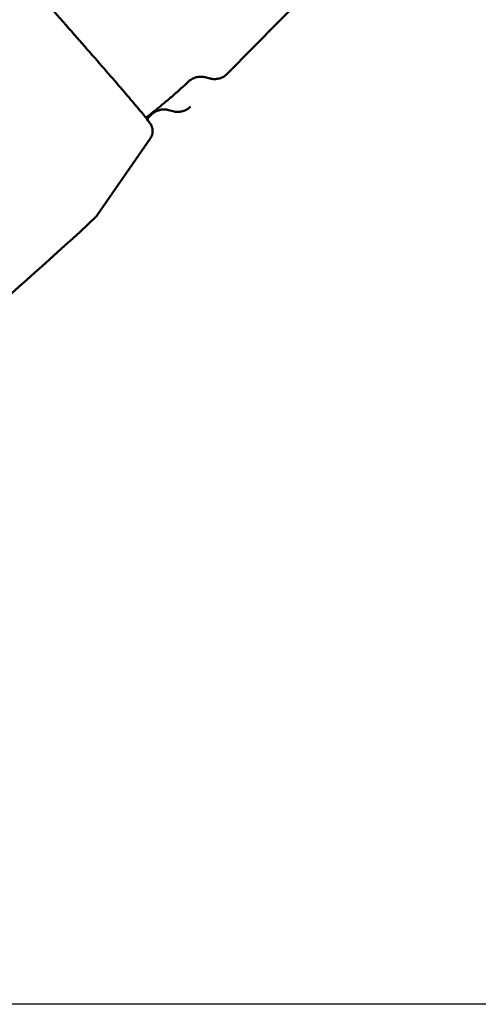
# Model space of a CAD drawing. Header units: millimetres. Extents: x 0 to 4686, y -120 to 1682.
# Tile 10 of 256: x 418 to 436, y 511 to 549. Entities that reach past the tile are written whole.
import ezdxf

# ---------------------------------------------------------------- set-up
doc = ezdxf.new("R2010")
doc.units = ezdxf.units.MM
doc.header["$LTSCALE"] = 2
doc.layers.add('Bemaßung (ISO)', color=7, linetype='Continuous', lineweight=25)
doc.layers.add('Sichtbar (ISO)', color=7, linetype='Continuous', lineweight=50)
doc.styles.add('Notiztext (DIN)', font='isocpeur.ttf')
doc.dimstyles.new('Standard (DIN)', dxfattribs={"dimscale": 2, "dimtxt": 3.5, "dimasz": 2.5, "dimexe": 2, "dimexo": 0.5, "dimgap": 0.5, "dimtad": 1, "dimrnd": 1e-08, "dimtxsty": 'Notiztext (DIN)', "dimcen": 0.09, "dimdle": 10, "dimclrd": 256, "dimclre": 256, "dimclrt": 256, "dimadec": 0, "dimazin": 0, "dimtfac": 1, "dimtmove": 0, "dimatfit": 3, "dimfxl": 1, "dimtolj": 1, "dimtzin": 0, "dimlwd": -1, "dimlwe": -1, "dimarcsym": 0})

# ---------------------------------------------------------------- blocks, each defined once
blk = doc.blocks.new('*D22')
at = {"layer": 'Bemaßung (ISO)', "transparency": 16777216}
for p, q in [((222.481, 634.891), (165.257, 634.891)), ((169.257, 629.891), (169.257, 515.856)), ((562.207, 510.856), (165.257, 510.856))]:
    blk.add_line(p, q, dxfattribs=at)
for points in [[(168.423, 629.891), (170.09, 629.891), (169.257, 634.891)], [(168.423, 515.856), (170.09, 515.856), (169.257, 510.856)]]:
    blk.add_solid(points, dxfattribs=at)
at = {"layer": 'Defpoints', "color": 0, "transparency": 16777216}
for p in [(223.481, 634.891), (169.257, 510.856), (563.207, 510.856)]:
    blk.add_point(p, dxfattribs=at)
at = {"layer": 'Bemaßung (ISO)', "transparency": 16777216, "insert": (159.857, 560.428), "char_height": 7, "attachment_point": 1, "rotation": 90, "style": 'Notiztext (DIN)'}
blk.add_mtext('\\A1;124,03', dxfattribs=at)

msp = doc.modelspace()

# ---------------------------------------------------------------- linework, layer by layer
at = {"layer": 'Sichtbar (ISO)'}
for p, q in [((431.1323, 552.2515), (426.3389, 547.3751)), ((425.472, 547.2369), (425.6615, 547.1879)), ((424.0293, 545.9509), (424.2188, 545.9019)), ((423.3212, 544.8419), (421.2358, 541.822))]:
    msp.add_line(p, q, dxfattribs=at)
for points, knots in [([(410.1041, 559.6696), (410.1524, 559.6953), (410.2006, 559.7107), (410.2949, 559.7293), (410.3382, 559.7298), (410.4184, 559.7245), (410.451, 559.717), (410.5082, 559.701), (410.5299, 559.6921), (410.5719, 559.6733), (410.5882, 559.6642), (410.627, 559.6413), (410.6417, 559.6304), (410.6987, 559.588), (410.7202, 559.5671), (410.8735, 559.424), (411.0688, 559.2207), (411.6709, 558.5795), (412.0755, 558.1415), (413.0363, 557.0911), (413.5902, 556.4811), (414.7941, 555.1479), (415.4437, 554.4251), (416.7733, 552.9393), (417.4532, 552.1765), (418.7747, 550.6877), (419.4162, 549.962), (420.5961, 548.6207), (421.1343, 548.0053), (422.0538, 546.9464), (422.4345, 546.5034), (423.0043, 545.8294), (423.1812, 545.616), (423.2984, 545.4534), (423.3136, 545.4324), (423.3457, 545.3773), (423.3583, 545.358), (423.382, 545.2949), (423.3871, 545.28), (423.3995, 545.2342), (423.408, 545.1998), (423.4112, 545.1041), (423.4094, 545.0512), (423.376, 544.9398), (423.3546, 544.8903), (423.3212, 544.8419)], [0.0086763, 0.0086763, 0.0086763, 0.0086763, 0.0130115, 0.0130115, 0.0183422, 0.0183422, 0.0251617, 0.0251617, 0.0333812, 0.0333812, 0.0447606, 0.0447606, 0.066373, 0.066373, 0.141048, 0.141048, 0.4545999, 0.4545999, 0.7793381, 0.7793381, 1.1002768, 1.1002768, 1.4206417, 1.4206417, 1.7408665, 1.7408665, 2.0610928, 2.0610928, 2.3814647, 2.3814647, 2.7024318, 2.7024318, 3.0273055, 3.0273055, 3.0857503, 3.0857503, 3.1149726, 3.1149726, 3.1222148, 3.1222148, 3.1322321, 3.1322321, 3.1395373, 3.1395373, 3.144195, 3.144195, 3.144195, 3.144195]), ([(452.7379, 543.9968), (452.7376, 543.9969), (452.7378, 543.9968), (452.7356, 543.9972), (452.7353, 543.9973), (452.7103, 544.0013), (452.7178, 543.9994), (452.6374, 544.0136), (452.7245, 543.9987), (452.3364, 544.0611), (451.8108, 544.2363), (449.7608, 545.3795), (448.0503, 546.6847), (444.3034, 549.4562), (442.218, 551.0397), (438.7435, 553.6932), (437.3216, 554.7472), (435.5171, 556.2264), (435.0469, 556.5786), (434.7023, 557.0951)], [0, 0, 0, 0, 3.2490064, 3.2490064, 8.1919656, 8.1919656, 9.8396554, 9.8396554, 10.6531352, 10.6531352, 11.2662572, 11.2662572, 13.4444571, 13.4444571, 16.1766956, 16.1766956, 17.998258, 17.998258, 18.6450502, 18.6450502, 18.6450502, 18.6450502]), ([(425.472, 547.2369), (425.4511, 547.2424), (425.4269, 547.2476), (425.3693, 547.256), (425.3359, 547.2592), (425.257, 547.259), (425.2113, 547.2557), (425.1079, 547.2347), (425.0501, 547.2168), (424.9322, 547.1591), (424.8727, 547.1189), (424.8211, 547.0706)], [3.117267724, 3.117267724, 3.117267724, 3.117267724, 3.121065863, 3.121065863, 3.124864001, 3.124864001, 3.12866214, 3.12866214, 3.132460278, 3.132460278, 3.136258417, 3.136258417, 3.136258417, 3.136258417]), ([(426.3389, 547.3751), (426.288, 547.3233), (426.2276, 547.279), (426.1059, 547.2146), (426.0452, 547.1942), (425.9364, 547.17), (425.8881, 547.1659), (425.8048, 547.1649), (425.7696, 547.168), (425.709, 547.1766), (425.6836, 547.1822), (425.6615, 547.1879)], [3.146406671, 3.146406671, 3.146406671, 3.146406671, 3.150308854, 3.150308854, 3.154211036, 3.154211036, 3.158113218, 3.158113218, 3.162015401, 3.162015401, 3.165917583, 3.165917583, 3.165917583, 3.165917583]), ([(424.8211, 547.0706), (424.7128, 546.9692), (424.6034, 546.8689), (424.3827, 546.6704), (424.2713, 546.5723), (424.0466, 546.3784), (423.9333, 546.2827), (423.705, 546.0936), (423.59, 546.0002), (423.3655, 545.8218), (423.256, 545.7365), (423.146, 545.6524)], [7.8593157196, 7.8593157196, 7.8593157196, 7.8593157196, 7.8595686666, 7.8595686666, 7.8598216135, 7.8598216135, 7.8600745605, 7.8600745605, 7.8603275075, 7.8603275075, 7.8605649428, 7.8605649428, 7.8605649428, 7.8605649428]), ([(424.2188, 545.9019), (424.2408, 545.8961), (424.2663, 545.8906), (424.3269, 545.882), (424.3621, 545.8789), (424.4454, 545.8798), (424.4937, 545.884), (424.6024, 545.9081), (424.6631, 545.9286), (424.7848, 545.993), (424.8452, 546.0373), (424.8962, 546.0891)], [3.128545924, 3.128545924, 3.128545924, 3.128545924, 3.132448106, 3.132448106, 3.136350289, 3.136350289, 3.140252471, 3.140252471, 3.144154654, 3.144154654, 3.148056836, 3.148056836, 3.148056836, 3.148056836]), ([(423.3783, 545.7845), (423.43, 545.8329), (423.4895, 545.873), (423.6073, 545.9308), (423.6652, 545.9487), (423.7686, 545.9696), (423.8142, 545.973), (423.8932, 545.9731), (423.9266, 545.97), (423.9841, 545.9616), (424.0083, 545.9563), (424.0293, 545.9509)], [3.135648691, 3.135648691, 3.135648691, 3.135648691, 3.139446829, 3.139446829, 3.143244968, 3.143244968, 3.147043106, 3.147043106, 3.150841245, 3.150841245, 3.154639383, 3.154639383, 3.154639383, 3.154639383]), ([(395.3691, 523.3552), (397.1672, 524.3002), (398.964, 525.3042), (402.5382, 527.4293), (404.3155, 528.5504), (407.8328, 530.9057), (409.5728, 532.1399), (412.998, 534.7141), (414.6832, 536.0541), (417.9821, 538.8295), (419.5959, 540.265), (421.1666, 541.7416)], [3.1328400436, 3.1328400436, 3.1328400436, 3.1328400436, 3.1335289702, 3.1335289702, 3.1342178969, 3.1342178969, 3.1349068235, 3.1349068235, 3.1355957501, 3.1355957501, 3.1362846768, 3.1362846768, 3.1362846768, 3.1362846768]), ([(421.2358, 541.822), (421.2319, 541.8164), (421.2279, 541.8108), (421.2195, 541.7997), (421.2151, 541.7942), (421.2062, 541.7832), (421.2015, 541.7778), (421.192, 541.7672), (421.1871, 541.7619), (421.177, 541.7516), (421.1719, 541.7466), (421.1666, 541.7416)], [3.1441950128, 3.1441950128, 3.1441950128, 3.1441950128, 3.1447361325, 3.1447361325, 3.1452772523, 3.1452772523, 3.145818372, 3.145818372, 3.1463594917, 3.1463594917, 3.1469006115, 3.1469006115, 3.1469006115, 3.1469006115])]:
    msp.add_open_spline(points, degree=3, knots=knots, dxfattribs=at)
msp.add_open_spline([(423.1839, 545.6047), (423.2491, 545.6643), (423.3139, 545.7242), (423.3783, 545.7845)], degree=3, dxfattribs=at)

# ---------------------------------------------------------------- dimensions: what is measured, and where the dimension line sits
at = {"layer": 'Bemaßung (ISO)'}
dim = msp.add_linear_dim(base=(169.2568, 510.8562), p1=(223.4813, 634.8907), p2=(563.2069, 510.8562), angle=90, dimstyle='Standard (DIN)', override={"dimgap": 0.5, "dimdec": 2, "dimtol": 0, "dimlim": 0, "dimtp": 0, "dimtm": 0, "dimtdec": 2, "dimtofl": 0, "dimatfit": 1}, dxfattribs=at)
dim.commit()
dim.dimension.update_dxf_attribs({"geometry": '*D22', "text_midpoint": (169.2568, 572.8535), "dimtype": 160})

doc.saveas('drawing.dxf')
